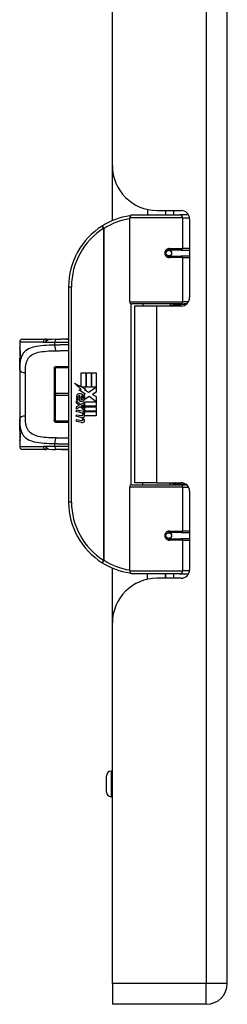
# Model space of a CAD drawing. Header units: inches. Extents: x 0 to 80.3, y -11 to 43.1.
# Tile 30 of 74: x 22.6 to 24, y 13 to 19.8. Entities that reach past the tile are written whole.
import ezdxf

# ---------------------------------------------------------------- set-up
doc = ezdxf.new("R2010")
doc.units = ezdxf.units.IN
doc.header["$MEASUREMENT"] = 0
doc.layers.add('Visible Edges(ANSI)', color=7, linetype='Continuous', lineweight=25)
doc.layers.add('Visible Tangent Edges(ANSI)', color=7, linetype='Continuous', lineweight=25)

msp = doc.modelspace()

# ---------------------------------------------------------------- linework, layer by layer
at = {"layer": 'Visible Edges(ANSI)'}
for p, q in [((24.0235, 13.1129), (24.0235, 32.6239)), ((23.2235, 18.8099), (23.2235, 26.9269)), ((23.2235, 18.4271), (23.2235, 18.8099)), ((23.3637, 18.4669), (23.6936, 18.4669)), ((23.4685, 18.5052), (23.4685, 18.4669)), ((23.5355, 18.4979), (23.7014, 18.4979)), ((23.5945, 18.4979), (23.5945, 18.4669)), ((23.5955, 18.4669), (23.5955, 18.4979)), ((23.7519, 18.4669), (23.6936, 18.4669)), ((23.7519, 18.4669), (23.7534, 18.4669)), ((23.344, 17.8626), (23.344, 18.4472)), ((23.7605, 18.4388), (23.7605, 17.8914)), ((23.6109, 18.2221), (23.6113, 18.2202)), ((23.6162, 18.2208), (23.6111, 18.2208)), ((23.7031, 18.2228), (23.6162, 18.2228)), ((23.6185, 18.2207), (23.6185, 18.2227)), ((23.6192, 18.1817), (23.6197, 18.1795)), ((23.7031, 18.2228), (23.7605, 18.2228)), ((23.6162, 18.1795), (23.7031, 18.1795)), ((23.7605, 18.1795), (23.7031, 18.1795)), ((22.919, 17.9669), (22.919, 16.4669)), ((23.6974, 17.8468), (23.3597, 17.8468)), ((23.436, 17.8468), (23.436, 17.8324)), ((23.627, 17.8468), (23.627, 17.8324)), ((23.6974, 17.8468), (23.7401, 17.8468)), ((23.5315, 17.8324), (23.3785, 17.8324)), ((23.3785, 17.8324), (23.3785, 16.6014)), ((23.7014, 17.8324), (23.5315, 17.8324)), ((22.5786, 17.5811), (22.5786, 17.5417)), ((22.5983, 17.6007), (22.7534, 17.6007)), ((22.7814, 17.5998), (22.7633, 17.6003)), ((22.919, 17.6007), (22.8663, 17.6007)), ((22.5786, 17.5417), (22.5786, 17.4246)), ((22.919, 17.522), (22.9155, 17.522)), ((22.5786, 17.3877), (22.5786, 17.4246)), ((22.5786, 17.3877), (22.5786, 17.046)), ((22.8188, 17.3998), (22.8188, 17.4018)), ((22.8188, 17.3998), (22.8188, 17.2188)), ((22.919, 17.4097), (22.8266, 17.4097)), ((23.0069, 17.3669), (23.039, 17.3669)), ((23.0069, 17.2699), (23.0069, 17.3669)), ((23.039, 17.3669), (23.039, 17.2682)), ((23.0435, 17.3669), (23.0756, 17.3669)), ((23.0435, 17.2682), (23.0435, 17.3669)), ((23.0756, 17.3669), (23.0756, 17.2682)), ((23.0798, 17.2682), (23.0798, 17.3669)), ((23.0798, 17.3669), (23.1119, 17.3669)), ((23.1119, 17.3669), (23.1119, 17.2331)), ((22.9592, 17.2947), (23.0069, 17.2699)), ((23.0054, 17.2509), (22.9592, 17.2947)), ((22.9912, 17.2489), (23.0054, 17.2509)), ((23.0353, 17.2175), (22.9912, 17.2489)), ((23.0102, 17.2682), (23.0396, 17.2529)), ((23.039, 17.2682), (23.0102, 17.2682)), ((23.0396, 17.2529), (23.0295, 17.2509)), ((23.0295, 17.2509), (23.0576, 17.2313)), ((23.0756, 17.2682), (23.0435, 17.2682)), ((23.0576, 17.2313), (23.1113, 17.2682)), ((23.1113, 17.2682), (23.0798, 17.2682)), ((23.1119, 17.2331), (23.0858, 17.2155)), ((22.8188, 17.215), (22.8188, 17.2188)), ((22.8188, 17.215), (22.8188, 17.0338)), ((22.9736, 17.1716), (23.0015, 17.147)), ((22.9736, 17.1554), (22.9736, 17.1716)), ((22.9931, 17.1419), (22.9736, 17.1554)), ((22.9853, 17.177), (22.9763, 17.177)), ((22.9973, 17.1704), (22.9973, 17.207)), ((23.0015, 17.147), (23.0282, 17.1608)), ((23.0063, 17.2055), (23.0063, 17.1815)), ((23.0237, 17.2105), (23.0353, 17.2175)), ((23.0282, 17.1608), (23.0282, 17.1446)), ((23.0311, 17.1647), (23.1106, 17.1647)), ((23.0311, 17.1422), (23.0311, 17.1647)), ((23.0617, 17.2013), (23.0318, 17.1806)), ((23.1106, 17.1647), (23.0617, 17.2013)), ((23.0858, 17.2155), (23.1119, 17.2016)), ((23.1119, 17.2016), (23.1119, 17.1347)), ((22.9736, 17.132), (22.9931, 17.1395)), ((22.9736, 17.1158), (22.9736, 17.132)), ((23.0017, 17.1293), (22.9736, 17.1158)), ((22.9736, 17.1089), (23.0282, 17.0993)), ((22.9736, 17.0957), (22.9736, 17.1089)), ((22.9961, 17.0917), (22.9736, 17.0957)), ((22.9931, 17.1395), (22.9931, 17.1419)), ((23.0282, 17.105), (23.0017, 17.1293)), ((23.0282, 17.1446), (23.0098, 17.1368)), ((23.0098, 17.1368), (23.0098, 17.1347)), ((23.0098, 17.1347), (23.0282, 17.1213)), ((23.0134, 17.1347), (23.0311, 17.1422)), ((23.1119, 17.1347), (23.0134, 17.1347)), ((23.0186, 17.0887), (23.0186, 17.0858)), ((23.0282, 17.0879), (23.0186, 17.0887)), ((23.0207, 17.1305), (23.1119, 17.1305)), ((23.0311, 17.123), (23.0207, 17.1305)), ((23.0249, 17.0848), (23.0311, 17.0843)), ((23.0282, 17.1213), (23.0282, 17.105)), ((23.0282, 17.0993), (23.0282, 17.0879)), ((23.0311, 17.1008), (23.0311, 17.123)), ((23.1119, 17.1008), (23.0311, 17.1008)), ((23.0311, 17.0966), (23.1119, 17.0966)), ((23.0311, 17.0843), (23.0311, 17.0966)), ((23.1119, 17.1305), (23.1119, 17.1008)), ((23.1119, 17.0966), (23.1119, 17.0669)), ((22.5786, 17.0092), (22.5786, 17.046)), ((22.8188, 17.0318), (22.8188, 17.0338)), ((22.8266, 17.0239), (22.919, 17.0239)), ((22.9736, 17.075), (23.0081, 17.0689)), ((22.9736, 17.0618), (22.9736, 17.075)), ((22.9961, 17.0578), (22.9736, 17.0618)), ((22.9736, 17.0414), (23.0081, 17.0353)), ((22.9736, 17.0282), (22.9736, 17.0414)), ((23.0079, 17.0215), (22.9736, 17.0282)), ((23.1119, 17.0669), (23.0324, 17.0669)), ((22.5786, 17.0092), (22.5786, 16.8921)), ((22.5786, 16.8921), (22.5786, 16.8527)), ((22.9155, 16.9118), (22.919, 16.9118)), ((22.7534, 16.833), (22.5983, 16.833)), ((22.7814, 16.8339), (22.7633, 16.8334)), ((22.919, 16.833), (22.8663, 16.833)), ((23.344, 15.9866), (23.344, 16.5712)), ((23.3597, 16.587), (23.6974, 16.587)), ((23.5315, 16.6014), (23.3785, 16.6014)), ((23.436, 16.587), (23.436, 16.6014)), ((23.5315, 16.6014), (23.7014, 16.6014)), ((23.627, 16.587), (23.627, 16.6014)), ((23.7401, 16.587), (23.6974, 16.587)), ((23.7605, 16.5423), (23.7605, 15.9949)), ((23.6109, 16.2116), (23.6113, 16.2136)), ((23.6111, 16.213), (23.6162, 16.213)), ((23.7031, 16.2543), (23.6162, 16.2543)), ((23.6162, 16.211), (23.7031, 16.211)), ((23.6185, 16.2131), (23.6185, 16.2111)), ((23.6192, 16.2521), (23.6197, 16.2543)), ((23.7031, 16.2543), (23.7605, 16.2543)), ((23.7605, 16.211), (23.7031, 16.211)), ((23.2235, 15.6239), (23.2235, 16.0067)), ((23.6936, 15.9669), (23.3637, 15.9669)), ((23.4685, 15.9286), (23.4685, 15.9669)), ((23.7014, 15.9359), (23.5355, 15.9359)), ((23.5945, 15.9359), (23.5945, 15.9669)), ((23.5955, 15.9359), (23.5955, 15.9669)), ((23.6936, 15.9669), (23.7519, 15.9669)), ((23.7534, 15.9669), (23.7519, 15.9669)), ((23.2235, 13.1129), (23.2235, 15.6239)), ((23.1831, 14.4452), (23.1831, 14.5593)), ((23.2235, 14.5908), (23.2146, 14.5908)), ((23.2235, 14.4137), (23.2146, 14.4137)), ((23.2235, 13.1129), (23.2235, 12.9669)), ((23.8775, 12.9669), (23.2235, 12.9669))]:
    msp.add_line(p, q, dxfattribs=at)
at = {"layer": 'Visible Edges(ANSI)', "flags": 128}
for points in [[(23.351, 18.4622), (23.3507, 18.4622), (23.3505, 18.4622), (23.3502, 18.4621), (23.35, 18.4621), (23.3497, 18.4621), (23.3495, 18.462), (23.3492, 18.462), (23.349, 18.462), (23.3487, 18.4619), (23.3485, 18.4619), (23.3482, 18.4619), (23.348, 18.4618), (23.3477, 18.4618), (23.3475, 18.4617), (23.3472, 18.4617), (23.347, 18.4617), (23.3467, 18.4616), (23.3465, 18.4616), (23.3463, 18.4616), (23.346, 18.4615), (23.3458, 18.4615), (23.3455, 18.4615), (23.3453, 18.4614), (23.345, 18.4614)], [(23.6162, 18.1795), (23.6135, 18.1797), (23.6109, 18.1801), (23.6083, 18.181), (23.6058, 18.1821), (23.6035, 18.1836), (23.6013, 18.1854), (23.5993, 18.1875), (23.5977, 18.1899), (23.5963, 18.1925), (23.5953, 18.1953), (23.5947, 18.1982), (23.5945, 18.2011), (23.5947, 18.2041), (23.5953, 18.207), (23.5963, 18.2097), (23.5976, 18.2124), (23.5993, 18.2147), (23.6013, 18.2169), (23.6034, 18.2187), (23.6058, 18.2202), (23.6083, 18.2213), (23.6109, 18.2221), (23.6135, 18.2226), (23.6162, 18.2228)], [(23.6632, 17.8324), (23.6662, 17.8336), (23.6692, 17.8347), (23.6723, 17.8358), (23.6753, 17.8368), (23.6784, 17.8378), (23.6814, 17.8387), (23.6845, 17.8396), (23.6876, 17.8405), (23.6906, 17.8412), (23.6937, 17.842), (23.6968, 17.8426), (23.6999, 17.8432), (23.703, 17.8438), (23.7061, 17.8443), (23.7092, 17.8448), (23.7123, 17.8452), (23.7154, 17.8456), (23.7185, 17.8459), (23.7217, 17.8462), (23.7248, 17.8464), (23.7279, 17.8466), (23.731, 17.8467), (23.7341, 17.8468), (23.7372, 17.8468)], [(22.7633, 17.6003), (22.7629, 17.6004), (22.7625, 17.6004), (22.7621, 17.6004), (22.7616, 17.6005), (22.7612, 17.6005), (22.7608, 17.6005), (22.7604, 17.6005), (22.76, 17.6006), (22.7596, 17.6006), (22.7591, 17.6006), (22.7587, 17.6006), (22.7583, 17.6006), (22.7579, 17.6007), (22.7575, 17.6007), (22.7571, 17.6007), (22.7567, 17.6007), (22.7562, 17.6007), (22.7558, 17.6007), (22.7554, 17.6007), (22.755, 17.6007), (22.7546, 17.6007), (22.7542, 17.6007), (22.7538, 17.6007), (22.7534, 17.6007)], [(22.8276, 17.6006), (22.8043, 17.6003), (22.7814, 17.5998)], [(22.8276, 17.6006), (22.8471, 17.6007), (22.8663, 17.6007)], [(22.5818, 17.4773), (22.5826, 17.4844), (22.5832, 17.4929), (22.5834, 17.502), (22.5832, 17.5112), (22.5827, 17.5198), (22.5818, 17.527), (22.5809, 17.5323), (22.5806, 17.534), (22.5804, 17.5346)], [(22.5786, 17.4246), (22.5793, 17.4516), (22.5803, 17.4646), (22.5818, 17.4773)], [(22.5818, 16.9565), (22.5803, 16.9692), (22.5793, 16.9822), (22.5786, 17.0092)], [(22.5804, 16.8991), (22.5806, 16.8998), (22.581, 16.9015), (22.5818, 16.9068), (22.5827, 16.914), (22.5832, 16.9226), (22.5834, 16.9318), (22.5832, 16.941), (22.5826, 16.9494), (22.5818, 16.9565)], [(22.7534, 16.833), (22.7538, 16.833), (22.7542, 16.833), (22.7546, 16.833), (22.755, 16.833), (22.7554, 16.833), (22.7558, 16.8331), (22.7562, 16.8331), (22.7567, 16.8331), (22.7571, 16.8331), (22.7575, 16.8331), (22.7579, 16.8331), (22.7583, 16.8331), (22.7587, 16.8332), (22.7591, 16.8332), (22.7596, 16.8332), (22.76, 16.8332), (22.7604, 16.8332), (22.7608, 16.8333), (22.7612, 16.8333), (22.7616, 16.8333), (22.7621, 16.8333), (22.7625, 16.8334), (22.7629, 16.8334), (22.7633, 16.8334)], [(22.7814, 16.8339), (22.8043, 16.8335), (22.8276, 16.8332)], [(22.8663, 16.833), (22.8471, 16.8331), (22.8276, 16.8332)], [(23.7372, 16.587), (23.7341, 16.587), (23.731, 16.5871), (23.7279, 16.5872), (23.7248, 16.5874), (23.7217, 16.5876), (23.7185, 16.5879), (23.7154, 16.5882), (23.7123, 16.5885), (23.7092, 16.589), (23.7061, 16.5894), (23.703, 16.59), (23.6999, 16.5905), (23.6968, 16.5912), (23.6937, 16.5918), (23.6906, 16.5925), (23.6876, 16.5933), (23.6845, 16.5942), (23.6814, 16.595), (23.6784, 16.596), (23.6753, 16.5969), (23.6723, 16.598), (23.6692, 16.5991), (23.6662, 16.6002), (23.6632, 16.6014)], [(23.6162, 16.211), (23.6135, 16.2111), (23.6109, 16.2116), (23.6083, 16.2125), (23.6058, 16.2136), (23.6034, 16.2151), (23.6013, 16.2169), (23.5993, 16.219), (23.5976, 16.2214), (23.5963, 16.224), (23.5953, 16.2268), (23.5947, 16.2297), (23.5945, 16.2327), (23.5947, 16.2356), (23.5953, 16.2385), (23.5963, 16.2413), (23.5977, 16.2439), (23.5993, 16.2463), (23.6013, 16.2484), (23.6035, 16.2502), (23.6058, 16.2516), (23.6083, 16.2528), (23.6109, 16.2536), (23.6135, 16.2541), (23.6162, 16.2543)], [(23.345, 15.9724), (23.3453, 15.9724), (23.3455, 15.9723), (23.3458, 15.9723), (23.346, 15.9722), (23.3463, 15.9722), (23.3465, 15.9722), (23.3467, 15.9721), (23.347, 15.9721), (23.3472, 15.9721), (23.3475, 15.972), (23.3477, 15.972), (23.348, 15.972), (23.3482, 15.9719), (23.3485, 15.9719), (23.3487, 15.9718), (23.349, 15.9718), (23.3492, 15.9718), (23.3495, 15.9717), (23.3497, 15.9717), (23.35, 15.9717), (23.3502, 15.9716), (23.3505, 15.9716), (23.3507, 15.9716), (23.351, 15.9715)]]:
    msp.add_lwpolyline(points, dxfattribs=at)
at = {"layer": 'Visible Edges(ANSI)'}
for centre in [(23.6162, 18.2011), (23.6162, 16.2326)]:
    msp.add_circle(centre, 0.0197, dxfattribs=at)
for centre, radius, start, end in [((23.5355, 18.8099), 0.312, 180, 270), ((23.419, 17.9669), 0.5, 98.5081, 122.23771), ((23.3637, 18.4472), 0.0197, 90, 180), ((23.7014, 18.4388), 0.0591, 0, 90), ((23.419, 17.9669), 0.5, 122.23771, 180), ((23.6162, 18.2011), 0.0217, 279.14701, 90), ((23.3597, 17.8626), 0.0157, 180, 270), ((23.7014, 17.8914), 0.0591, 270, 0), ((22.5983, 17.5811), 0.0197, 90, 180), ((22.5983, 17.5417), 0.0197, 180, 208.10759), ((22.8266, 17.4018), 0.00787, 90, 180), ((22.9937, 17.2011), 0.0197, 86.56465, 171.56052), ((22.9925, 17.181), 0.0398, 44.16843, 86.56465), ((23.0343, 17.1951), 0.0607, 171.56052, 197.33425), ((23.0136, 17.1888), 0.0307, 154.67838, 202.56091), ((22.9946, 17.1978), 0.0096, 73.52609, 154.67838), ((23.0087, 17.1962), 0.0282, 246.15553, 293.84447), ((23.0043, 17.1888), 0.0168, 19.37968, 82.99755), ((23.0109, 17.1899), 0.00955, 241.45471, 321.16516), ((23.0098, 17.1908), 0.0109, 321.16516, 19.37968), ((23.014, 17.1843), 0.0152, 293.84447, 355.08017), ((22.9996, 17.188), 0.0299, 350.40854, 44.16843), ((22.9996, 17.188), 0.033, 347.07905, 43.17854), ((22.988, 17.0459), 0.0465, 57.59924, 80), ((23.0062, 17.0745), 0.0126, 6.03001, 57.59924), ((23.0057, 17.0656), 0.024, 359.47765, 57.41137), ((23.0084, 17.0674), 0.024, 358.79525, 46.5849), ((22.8266, 17.0318), 0.00787, 180, 270), ((22.9887, 17.0119), 0.0465, 58.55841, 80.82565), ((23.0134, 17.0498), 0.0288, 259, 288.47479), ((23.0102, 17.081), 0.0123, 260, 293.55712), ((23.0102, 17.0474), 0.0123, 259.9922, 293.54875), ((23.0062, 17.0409), 0.0126, 6.10268, 57.60833), ((23.0128, 17.0752), 0.006, 293.55712, 6.03001), ((23.0128, 17.0416), 0.006, 293.54875, 6.10268), ((23.0141, 17.0833), 0.0288, 273.6169, 286.9928), ((23.0051, 17.0325), 0.0246, 359.6788, 63.95078), ((23.0195, 17.0655), 0.0101, 286.9928, 359.47765), ((23.0192, 17.0324), 0.0105, 288.47479, 359.6788), ((22.5983, 16.8921), 0.0197, 151.88429, 180), ((22.5983, 16.8527), 0.0197, 180, 270), ((23.3597, 16.5712), 0.0157, 90, 180), ((23.7014, 16.5423), 0.0591, 0, 90), ((23.419, 16.4669), 0.5, 180, 237.76229), ((23.6162, 16.2326), 0.0217, 270, 80.85299), ((23.419, 16.4669), 0.5, 237.76229, 261.4919), ((23.3637, 15.9866), 0.0197, 180, 270), ((23.7014, 15.9949), 0.0591, 270, 0), ((23.5355, 15.6239), 0.312, 90, 180), ((23.2146, 14.5593), 0.0315, 90, 180), ((23.2146, 14.4452), 0.0315, 180, 270), ((23.8775, 13.1129), 0.146, 270, 0)]:
    msp.add_arc(centre, radius, start, end, dxfattribs=at)
at = {"layer": 'Visible Tangent Edges(ANSI)'}
for p, q in [((23.8775, 32.6239), (23.8775, 13.1129)), ((23.6493, 18.4979), (23.6493, 18.4669)), ((23.1523, 18.3898), (23.1628, 18.3732)), ((23.7126, 18.4472), (23.344, 18.4472)), ((23.7126, 18.4472), (23.7599, 18.4472)), ((23.7126, 18.4472), (23.7126, 18.2326)), ((23.1628, 18.3732), (23.1628, 16.0606)), ((23.1628, 18.3732), (23.1665, 18.3732)), ((23.1665, 16.0606), (23.1665, 18.3732)), ((23.6208, 18.2326), (23.7126, 18.2326)), ((23.7605, 18.2326), (23.7126, 18.2326)), ((23.7126, 18.1696), (23.6208, 18.1696)), ((23.7126, 18.1696), (23.7126, 17.8626)), ((23.7126, 18.1696), (23.7605, 18.1696)), ((22.919, 17.9669), (22.9387, 17.9669)), ((22.9387, 16.4669), (22.9387, 17.9669)), ((23.344, 17.8626), (23.7126, 17.8626)), ((23.3517, 17.849), (23.3517, 16.5847)), ((23.7529, 17.8626), (23.7126, 17.8626)), ((23.5315, 17.8324), (23.5315, 16.6014)), ((22.744, 17.5811), (22.5786, 17.5811)), ((22.8234, 17.56), (22.8234, 17.5809)), ((22.5786, 17.5417), (22.579, 17.5417)), ((22.618, 17.0656), (22.618, 17.3682)), ((22.8266, 17.4097), (22.8266, 17.4037)), ((22.8266, 17.4037), (22.919, 17.4037)), ((22.8266, 17.2227), (22.8266, 17.4037)), ((22.8266, 17.2227), (22.8266, 17.2111)), ((22.919, 17.2227), (22.8266, 17.2227)), ((22.8266, 17.2111), (22.919, 17.2111)), ((22.8266, 17.0299), (22.8266, 17.2111)), ((22.8266, 17.0299), (22.8266, 17.0239)), ((22.919, 17.0299), (22.8266, 17.0299)), ((22.579, 16.8921), (22.5786, 16.8921)), ((22.5786, 16.8527), (22.744, 16.8527)), ((22.8234, 16.8529), (22.8234, 16.8738)), ((23.7126, 16.5712), (23.344, 16.5712)), ((23.7126, 16.5712), (23.7529, 16.5712)), ((23.7126, 16.5712), (23.7126, 16.2641)), ((22.9387, 16.4669), (22.919, 16.4669)), ((23.6208, 16.2641), (23.7126, 16.2641)), ((23.7605, 16.2641), (23.7126, 16.2641)), ((23.7126, 16.2011), (23.6208, 16.2011)), ((23.7126, 16.2011), (23.7126, 15.9866)), ((23.7126, 16.2011), (23.7605, 16.2011)), ((23.1628, 16.0606), (23.1523, 16.044)), ((23.1665, 16.0606), (23.1628, 16.0606)), ((23.344, 15.9866), (23.7126, 15.9866)), ((23.7599, 15.9866), (23.7126, 15.9866)), ((23.6493, 15.9669), (23.6493, 15.9359)), ((23.2146, 14.5908), (23.2146, 14.4137)), ((23.8775, 13.1129), (23.2235, 13.1129)), ((24.0235, 13.1129), (23.8775, 13.1129)), ((23.8775, 12.9669), (23.8775, 13.1129))]:
    msp.add_line(p, q, dxfattribs=at)
at = {"layer": 'Visible Tangent Edges(ANSI)', "flags": 128}
for points in [[(23.6208, 18.2326), (23.6168, 18.2324), (23.6128, 18.2317), (23.6088, 18.2305), (23.605, 18.2288), (23.6013, 18.2266), (23.598, 18.224), (23.595, 18.2209), (23.5924, 18.2175), (23.5903, 18.2137), (23.5888, 18.2096), (23.5879, 18.2054), (23.5876, 18.2011), (23.5879, 18.1968), (23.5889, 18.1926), (23.5904, 18.1886), (23.5925, 18.1848), (23.595, 18.1813), (23.598, 18.1782), (23.6014, 18.1756), (23.605, 18.1735), (23.6088, 18.1718), (23.6128, 18.1706), (23.6168, 18.1699), (23.6208, 18.1696)], [(23.7372, 17.8468), (23.7325, 17.8468), (23.7279, 17.8467), (23.7232, 17.8466), (23.7185, 17.8464), (23.7139, 17.8462), (23.7092, 17.846), (23.7046, 17.8457), (23.6999, 17.8453), (23.6952, 17.8449), (23.6906, 17.8445), (23.686, 17.844), (23.6813, 17.8435), (23.6767, 17.8429), (23.6721, 17.8422), (23.6675, 17.8416), (23.6629, 17.8408), (23.6584, 17.84), (23.6538, 17.8392), (23.6493, 17.8383), (23.6448, 17.8374), (23.6403, 17.8364), (23.6358, 17.8354), (23.6314, 17.8343), (23.6269, 17.8332)], [(22.744, 17.5811), (22.7447, 17.5811), (22.7454, 17.5811), (22.7461, 17.581), (22.7469, 17.581), (22.7476, 17.581), (22.7483, 17.581), (22.749, 17.5809), (22.7497, 17.5809), (22.7504, 17.5809), (22.7512, 17.5808), (22.7519, 17.5808), (22.7526, 17.5807), (22.7533, 17.5807), (22.754, 17.5806), (22.7548, 17.5805), (22.7555, 17.5805), (22.7562, 17.5804), (22.7569, 17.5803), (22.7576, 17.5802), (22.7584, 17.5801), (22.7591, 17.58), (22.7598, 17.5799), (22.7605, 17.5798), (22.7613, 17.5797)], [(22.7633, 17.6003), (22.7629, 17.6003), (22.7625, 17.6002), (22.7622, 17.6), (22.7618, 17.5997), (22.7615, 17.5994), (22.7611, 17.5989), (22.7608, 17.5984), (22.7605, 17.5978), (22.7602, 17.5971), (22.76, 17.5963), (22.7598, 17.5955), (22.7596, 17.5945), (22.7594, 17.5936), (22.7593, 17.5925), (22.7593, 17.5914), (22.7593, 17.5903), (22.7593, 17.5891), (22.7594, 17.5878), (22.7595, 17.5865), (22.7597, 17.5852), (22.76, 17.5839), (22.7603, 17.5825), (22.7607, 17.5811), (22.7613, 17.5797)], [(22.7613, 17.5797), (22.762, 17.581), (22.7627, 17.5823), (22.7634, 17.5836), (22.7641, 17.5848), (22.7648, 17.5861), (22.7656, 17.5873), (22.7663, 17.5885), (22.7671, 17.5896), (22.7679, 17.5908), (22.7687, 17.5918), (22.7696, 17.5928), (22.7704, 17.5938), (22.7713, 17.5947), (22.7722, 17.5955), (22.7731, 17.5963), (22.774, 17.597), (22.7749, 17.5976), (22.7758, 17.5982), (22.7767, 17.5987), (22.7777, 17.5991), (22.7786, 17.5994), (22.7795, 17.5996), (22.7805, 17.5998), (22.7814, 17.5998)], [(22.7613, 17.5797), (22.7638, 17.5798), (22.7663, 17.5799), (22.7688, 17.58), (22.7713, 17.5801), (22.7738, 17.5801), (22.7763, 17.5802), (22.7789, 17.5803), (22.7815, 17.5803), (22.784, 17.5804), (22.7866, 17.5804), (22.7892, 17.5805), (22.7918, 17.5805), (22.7944, 17.5806), (22.797, 17.5806), (22.7996, 17.5807), (22.8022, 17.5807), (22.8048, 17.5807), (22.8074, 17.5807), (22.8101, 17.5808), (22.8127, 17.5808), (22.8154, 17.5808), (22.818, 17.5808), (22.8207, 17.5809), (22.8234, 17.5809)], [(22.8234, 17.5809), (22.8276, 17.5809), (22.8318, 17.5809), (22.836, 17.581), (22.8401, 17.581), (22.8443, 17.581), (22.8484, 17.581), (22.8525, 17.5811), (22.8566, 17.5811), (22.8607, 17.5811), (22.8648, 17.5811), (22.8688, 17.581), (22.8728, 17.581), (22.8768, 17.581), (22.8808, 17.581), (22.8847, 17.5809), (22.8886, 17.5809), (22.8925, 17.5808), (22.8964, 17.5807), (22.9002, 17.5806), (22.904, 17.5805), (22.9078, 17.5803), (22.9116, 17.5802), (22.9153, 17.58), (22.919, 17.5798)], [(22.919, 17.5999), (22.9169, 17.6), (22.9148, 17.6001), (22.9126, 17.6001), (22.9105, 17.6002), (22.9084, 17.6003), (22.9062, 17.6003), (22.9041, 17.6004), (22.9019, 17.6004), (22.8997, 17.6005), (22.8976, 17.6005), (22.8954, 17.6006), (22.8932, 17.6006), (22.891, 17.6006), (22.8888, 17.6006), (22.8865, 17.6007), (22.8843, 17.6007), (22.8821, 17.6007), (22.8799, 17.6007), (22.8776, 17.6007), (22.8754, 17.6007), (22.8731, 17.6007), (22.8708, 17.6007), (22.8686, 17.6007), (22.8663, 17.6007)], [(22.8234, 17.56), (22.8036, 17.5596), (22.7842, 17.559), (22.7652, 17.5582), (22.7468, 17.557), (22.7291, 17.5554), (22.712, 17.5534), (22.6958, 17.5508), (22.6804, 17.5477), (22.666, 17.5438), (22.6528, 17.5392), (22.6407, 17.5337), (22.6297, 17.5274), (22.6199, 17.5202), (22.6112, 17.5122), (22.6037, 17.5032), (22.5974, 17.4934), (22.5922, 17.4827), (22.588, 17.4712), (22.5847, 17.4589), (22.5823, 17.4459), (22.5805, 17.4323), (22.5794, 17.4179), (22.5788, 17.4031), (22.5786, 17.3877)], [(22.5818, 17.4745), (22.5822, 17.4773), (22.5826, 17.4804), (22.5829, 17.4838), (22.5832, 17.4873), (22.5834, 17.4909), (22.5836, 17.4947), (22.5837, 17.4985), (22.5838, 17.5024), (22.5837, 17.5062), (22.5836, 17.51), (22.5834, 17.5138), (22.5832, 17.5174), (22.5829, 17.5209), (22.5825, 17.5243), (22.5822, 17.5274), (22.5818, 17.5302), (22.5813, 17.5328), (22.5809, 17.535), (22.5805, 17.537), (22.5801, 17.5387), (22.5798, 17.54), (22.5795, 17.5409), (22.5792, 17.5415), (22.579, 17.5417)], [(22.618, 17.3682), (22.6181, 17.3818), (22.6187, 17.395), (22.6196, 17.4076), (22.6212, 17.4198), (22.6233, 17.4313), (22.6262, 17.4422), (22.6299, 17.4524), (22.6344, 17.4618), (22.6399, 17.4705), (22.6465, 17.4784), (22.6541, 17.4855), (22.6627, 17.4919), (22.6723, 17.4975), (22.6829, 17.5023), (22.6945, 17.5064), (22.7071, 17.5099), (22.7205, 17.5127), (22.7347, 17.5149), (22.7496, 17.5167), (22.7652, 17.5181), (22.7813, 17.5191), (22.7978, 17.5199), (22.8148, 17.5204), (22.8321, 17.5208)], [(22.919, 17.5611), (22.9153, 17.5612), (22.9116, 17.5613), (22.9079, 17.5613), (22.9041, 17.5614), (22.9003, 17.5614), (22.8964, 17.5614), (22.8926, 17.5614), (22.8887, 17.5613), (22.8847, 17.5613), (22.8808, 17.5613), (22.8768, 17.5612), (22.8728, 17.5611), (22.8688, 17.5611), (22.8648, 17.561), (22.8607, 17.5609), (22.8566, 17.5608), (22.8525, 17.5607), (22.8484, 17.5606), (22.8442, 17.5605), (22.8401, 17.5604), (22.8359, 17.5603), (22.8318, 17.5602), (22.8276, 17.5601), (22.8234, 17.56)], [(22.8321, 17.5208), (22.8357, 17.5209), (22.8393, 17.5209), (22.8429, 17.521), (22.8465, 17.5211), (22.85, 17.5211), (22.8536, 17.5212), (22.8572, 17.5213), (22.8607, 17.5213), (22.8642, 17.5214), (22.8677, 17.5215), (22.8712, 17.5215), (22.8747, 17.5216), (22.8782, 17.5217), (22.8817, 17.5217), (22.8851, 17.5218), (22.8886, 17.5218), (22.892, 17.5218), (22.8954, 17.5219), (22.8988, 17.5219), (22.9022, 17.522), (22.9055, 17.522), (22.9089, 17.522), (22.9122, 17.522), (22.9155, 17.522)], [(22.5786, 17.4246), (22.5786, 17.4268), (22.5786, 17.429), (22.5786, 17.4312), (22.5787, 17.4334), (22.5787, 17.4356), (22.5788, 17.4378), (22.5788, 17.4399), (22.5789, 17.4421), (22.579, 17.4442), (22.5791, 17.4463), (22.5792, 17.4484), (22.5793, 17.4505), (22.5794, 17.4526), (22.5796, 17.4546), (22.5797, 17.4567), (22.5799, 17.4587), (22.5801, 17.4607), (22.5803, 17.4627), (22.5805, 17.4647), (22.5807, 17.4667), (22.581, 17.4687), (22.5812, 17.4706), (22.5815, 17.4726), (22.5818, 17.4745)], [(22.5786, 17.046), (22.5788, 17.0307), (22.5794, 17.0159), (22.5805, 17.0017), (22.5823, 16.988), (22.5847, 16.975), (22.588, 16.9627), (22.5922, 16.9512), (22.5973, 16.9405), (22.6036, 16.9306), (22.611, 16.9217), (22.6197, 16.9137), (22.6295, 16.9065), (22.6405, 16.9002), (22.6526, 16.8947), (22.6658, 16.8901), (22.6801, 16.8862), (22.6955, 16.883), (22.7117, 16.8805), (22.7287, 16.8785), (22.7465, 16.8769), (22.765, 16.8757), (22.784, 16.8748), (22.8036, 16.8742), (22.8234, 16.8738)], [(22.8321, 16.913), (22.8148, 16.9134), (22.7977, 16.9139), (22.781, 16.9147), (22.7649, 16.9157), (22.7493, 16.9171), (22.7344, 16.9189), (22.7202, 16.9212), (22.7068, 16.924), (22.6943, 16.9274), (22.6827, 16.9316), (22.6721, 16.9364), (22.6625, 16.942), (22.6539, 16.9483), (22.6464, 16.9554), (22.6398, 16.9633), (22.6343, 16.9721), (22.6298, 16.9815), (22.6262, 16.9918), (22.6233, 17.0026), (22.6212, 17.0142), (22.6197, 17.0263), (22.6187, 17.0389), (22.6181, 17.052), (22.618, 17.0656)], [(22.5818, 16.9593), (22.5815, 16.9612), (22.5812, 16.9631), (22.581, 16.9651), (22.5807, 16.9671), (22.5805, 16.969), (22.5803, 16.971), (22.5801, 16.973), (22.5799, 16.9751), (22.5797, 16.9771), (22.5796, 16.9791), (22.5794, 16.9812), (22.5793, 16.9833), (22.5792, 16.9854), (22.5791, 16.9875), (22.579, 16.9896), (22.5789, 16.9917), (22.5788, 16.9939), (22.5788, 16.996), (22.5787, 16.9982), (22.5787, 17.0004), (22.5786, 17.0026), (22.5786, 17.0048), (22.5786, 17.007), (22.5786, 17.0092)], [(22.579, 16.8921), (22.5792, 16.8923), (22.5794, 16.8928), (22.5798, 16.8938), (22.5801, 16.8951), (22.5805, 16.8968), (22.5809, 16.8987), (22.5813, 16.901), (22.5818, 16.9036), (22.5822, 16.9065), (22.5825, 16.9096), (22.5829, 16.9129), (22.5832, 16.9164), (22.5834, 16.9201), (22.5836, 16.9238), (22.5837, 16.9276), (22.5838, 16.9315), (22.5837, 16.9354), (22.5836, 16.9392), (22.5834, 16.9429), (22.5832, 16.9466), (22.5829, 16.95), (22.5825, 16.9534), (22.5822, 16.9565), (22.5818, 16.9593)], [(22.9155, 16.9118), (22.9122, 16.9118), (22.9089, 16.9118), (22.9055, 16.9118), (22.9022, 16.9118), (22.8988, 16.9119), (22.8954, 16.9119), (22.892, 16.9119), (22.8886, 16.912), (22.8851, 16.912), (22.8817, 16.9121), (22.8782, 16.9121), (22.8747, 16.9122), (22.8713, 16.9122), (22.8678, 16.9123), (22.8642, 16.9124), (22.8607, 16.9124), (22.8572, 16.9125), (22.8536, 16.9126), (22.8501, 16.9126), (22.8465, 16.9127), (22.8429, 16.9128), (22.8393, 16.9128), (22.8357, 16.9129), (22.8321, 16.913)], [(22.7613, 16.8541), (22.7605, 16.8539), (22.7598, 16.8538), (22.7591, 16.8537), (22.7584, 16.8536), (22.7576, 16.8535), (22.7569, 16.8535), (22.7562, 16.8534), (22.7555, 16.8533), (22.7548, 16.8532), (22.754, 16.8532), (22.7533, 16.8531), (22.7526, 16.853), (22.7519, 16.853), (22.7512, 16.8529), (22.7504, 16.8529), (22.7497, 16.8529), (22.749, 16.8528), (22.7483, 16.8528), (22.7476, 16.8528), (22.7469, 16.8528), (22.7461, 16.8527), (22.7454, 16.8527), (22.7447, 16.8527), (22.744, 16.8527)], [(22.7613, 16.8541), (22.7607, 16.8526), (22.7603, 16.8513), (22.76, 16.8499), (22.7597, 16.8485), (22.7595, 16.8472), (22.7594, 16.8459), (22.7593, 16.8447), (22.7593, 16.8435), (22.7593, 16.8424), (22.7593, 16.8413), (22.7594, 16.8402), (22.7596, 16.8392), (22.7598, 16.8383), (22.76, 16.8375), (22.7602, 16.8367), (22.7605, 16.836), (22.7608, 16.8354), (22.7611, 16.8348), (22.7615, 16.8344), (22.7618, 16.834), (22.7622, 16.8338), (22.7625, 16.8336), (22.7629, 16.8335), (22.7633, 16.8334)], [(22.7814, 16.8339), (22.7805, 16.834), (22.7795, 16.8342), (22.7786, 16.8344), (22.7777, 16.8347), (22.7767, 16.8351), (22.7758, 16.8356), (22.7749, 16.8362), (22.774, 16.8368), (22.7731, 16.8375), (22.7722, 16.8383), (22.7713, 16.8391), (22.7704, 16.84), (22.7696, 16.8409), (22.7687, 16.842), (22.7679, 16.843), (22.7671, 16.8441), (22.7663, 16.8453), (22.7656, 16.8465), (22.7648, 16.8477), (22.7641, 16.8489), (22.7634, 16.8502), (22.7627, 16.8515), (22.762, 16.8528), (22.7613, 16.8541)], [(22.8234, 16.8529), (22.8207, 16.8529), (22.818, 16.8529), (22.8154, 16.8529), (22.8127, 16.853), (22.8101, 16.853), (22.8074, 16.853), (22.8048, 16.8531), (22.8022, 16.8531), (22.7996, 16.8531), (22.797, 16.8532), (22.7944, 16.8532), (22.7918, 16.8532), (22.7892, 16.8533), (22.7866, 16.8533), (22.784, 16.8534), (22.7815, 16.8535), (22.7789, 16.8535), (22.7763, 16.8536), (22.7738, 16.8536), (22.7713, 16.8537), (22.7688, 16.8538), (22.7663, 16.8539), (22.7638, 16.854), (22.7613, 16.8541)], [(22.8234, 16.8738), (22.8276, 16.8737), (22.8318, 16.8736), (22.8359, 16.8735), (22.8401, 16.8733), (22.8443, 16.8732), (22.8484, 16.8731), (22.8525, 16.8731), (22.8566, 16.873), (22.8607, 16.8729), (22.8647, 16.8728), (22.8688, 16.8727), (22.8728, 16.8726), (22.8768, 16.8726), (22.8807, 16.8725), (22.8847, 16.8725), (22.8886, 16.8724), (22.8925, 16.8724), (22.8964, 16.8724), (22.9002, 16.8724), (22.904, 16.8724), (22.9078, 16.8725), (22.9115, 16.8725), (22.9153, 16.8726), (22.919, 16.8727)], [(22.919, 16.854), (22.9153, 16.8538), (22.9116, 16.8536), (22.9078, 16.8535), (22.904, 16.8533), (22.9002, 16.8532), (22.8964, 16.8531), (22.8925, 16.853), (22.8886, 16.8529), (22.8847, 16.8529), (22.8808, 16.8528), (22.8768, 16.8528), (22.8728, 16.8527), (22.8688, 16.8527), (22.8648, 16.8527), (22.8607, 16.8527), (22.8566, 16.8527), (22.8525, 16.8527), (22.8484, 16.8527), (22.8443, 16.8527), (22.8401, 16.8528), (22.836, 16.8528), (22.8318, 16.8528), (22.8276, 16.8529), (22.8234, 16.8529)], [(22.8663, 16.833), (22.8686, 16.833), (22.8708, 16.833), (22.8731, 16.833), (22.8754, 16.833), (22.8776, 16.833), (22.8799, 16.8331), (22.8821, 16.8331), (22.8843, 16.8331), (22.8865, 16.8331), (22.8888, 16.8331), (22.891, 16.8332), (22.8932, 16.8332), (22.8954, 16.8332), (22.8976, 16.8333), (22.8997, 16.8333), (22.9019, 16.8334), (22.9041, 16.8334), (22.9062, 16.8335), (22.9084, 16.8335), (22.9105, 16.8336), (22.9126, 16.8337), (22.9148, 16.8337), (22.9169, 16.8338), (22.919, 16.8339)], [(23.6269, 16.6006), (23.6314, 16.5995), (23.6358, 16.5984), (23.6403, 16.5974), (23.6448, 16.5964), (23.6493, 16.5954), (23.6538, 16.5946), (23.6584, 16.5937), (23.6629, 16.593), (23.6675, 16.5922), (23.6721, 16.5915), (23.6767, 16.5909), (23.6813, 16.5903), (23.686, 16.5898), (23.6906, 16.5893), (23.6952, 16.5888), (23.6999, 16.5884), (23.7046, 16.5881), (23.7092, 16.5878), (23.7139, 16.5875), (23.7185, 16.5873), (23.7232, 16.5872), (23.7279, 16.5871), (23.7325, 16.587), (23.7372, 16.587)], [(23.6208, 16.2641), (23.6168, 16.2639), (23.6128, 16.2632), (23.6088, 16.262), (23.605, 16.2603), (23.6014, 16.2581), (23.598, 16.2555), (23.595, 16.2525), (23.5925, 16.249), (23.5904, 16.2452), (23.5889, 16.2412), (23.5879, 16.237), (23.5876, 16.2327), (23.5879, 16.2284), (23.5889, 16.2242), (23.5904, 16.2201), (23.5924, 16.2163), (23.595, 16.2128), (23.598, 16.2098), (23.6013, 16.2071), (23.605, 16.205), (23.6088, 16.2033), (23.6128, 16.2021), (23.6168, 16.2014), (23.6208, 16.2011)]]:
    msp.add_lwpolyline(points, dxfattribs=at)
at = {"layer": 'Visible Tangent Edges(ANSI)'}
for centre, start, end in [((23.4227, 17.9669), 99.43485, 122.23771), ((23.419, 17.9669), 122.23771, 180), ((23.419, 16.4669), 180, 237.76229), ((23.4227, 16.4669), 237.76229, 260.56515)]:
    msp.add_arc(centre, 0.4803, start, end, dxfattribs=at)
for centre, major_axis, ratio, start_param, end_param in [((23.3479, 18.4419), (-0.0029, 0.0195), 0.187781, 5.698095, 6.283185), ((23.6936, 18.4472), (0, 0.0197), 0.965926, 4.712389, 6.283185), ((23.7519, 18.4472), (0, 0.0197), 0.965926, 6.20384, 6.283185), ((23.1628, 18.3732), (-0.0105, 0.0167), 0.161367, 4.610972, 6.283185), ((23.6162, 18.2326), (0, -0.00984), 0.476565, 0, 1.570796), ((23.7031, 18.2326), (0, -0.00984), 0.965926, 0, 1.570796), ((23.6162, 18.1696), (0, 0.00984), 0.476565, 4.712389, 6.283185), ((23.7031, 18.1696), (0, 0.00984), 0.965926, 4.712389, 6.283185), ((23.6974, 17.8626), (0, -0.0157), 0.965926, 0, 1.570796), ((22.7534, 17.5811), (0, 0.0197), 0.474832, 0, 1.570796), ((22.8278, 17.5809), (-0.0001, 0.0197), 0.222867, 0, 1.569216), ((22.5986, 17.5417), (0, 0.0197), 0.998895, 1.570796, 1.992063), ((22.8321, 17.56), (0.0008, -0.0394), 0.222828, 4.707864, 6.192303), ((22.6013, 17.4745), (-0.0195, 0.0028), 0.703743, 0, 0.200136), ((22.618, 17.3877), (-0.0394, 0), 0.495945, 0, 1.570796), ((22.8266, 17.3998), (-0.00787, 0), 0.489583, 4.712389, 6.283185), ((22.8266, 17.2188), (-0.00787, 0), 0.489583, 4.712389, 6.283185), ((22.8266, 17.215), (-0.00787, 0), 0.489249, 0, 1.570796), ((22.618, 17.046), (-0.0394, 0), 0.495945, 4.712389, 6.283185), ((22.8266, 17.0338), (-0.00787, 0), 0.489249, 0, 1.570796), ((22.6013, 16.9593), (-0.0195, -0.0028), 0.703743, 6.083049, 6.283185), ((22.5986, 16.8921), (0, 0.0197), 0.998895, 1.148908, 1.570796), ((22.8321, 16.8738), (0.0008, 0.0394), 0.222828, 0.090882, 1.575321), ((22.7534, 16.8527), (0, -0.0197), 0.474832, 4.712389, 6.283185), ((22.8278, 16.8529), (-0.0001, -0.0197), 0.222867, 4.713969, 6.283185), ((23.6974, 16.5712), (0, 0.0157), 0.965926, 4.712389, 6.283185), ((23.6162, 16.2641), (0, -0.00984), 0.476565, 0, 1.570796), ((23.7031, 16.2641), (0, -0.00984), 0.965926, 0, 1.570796), ((23.6162, 16.2011), (0, 0.00984), 0.476565, 4.712389, 6.283185), ((23.7031, 16.2011), (0, 0.00984), 0.965926, 4.712389, 6.283185), ((23.1628, 16.0606), (-0.0105, -0.0167), 0.161367, 0, 1.672214), ((23.6936, 15.9866), (0, -0.0197), 0.965926, 0, 1.570796), ((23.3479, 15.9919), (-0.0029, -0.0195), 0.187781, 0, 0.58509), ((23.7519, 15.9866), (0, -0.0197), 0.965926, 0, 0.079346)]:
    msp.add_ellipse(centre, major_axis=major_axis, ratio=ratio, start_param=start_param, end_param=end_param, dxfattribs=at)

doc.saveas('drawing.dxf')
